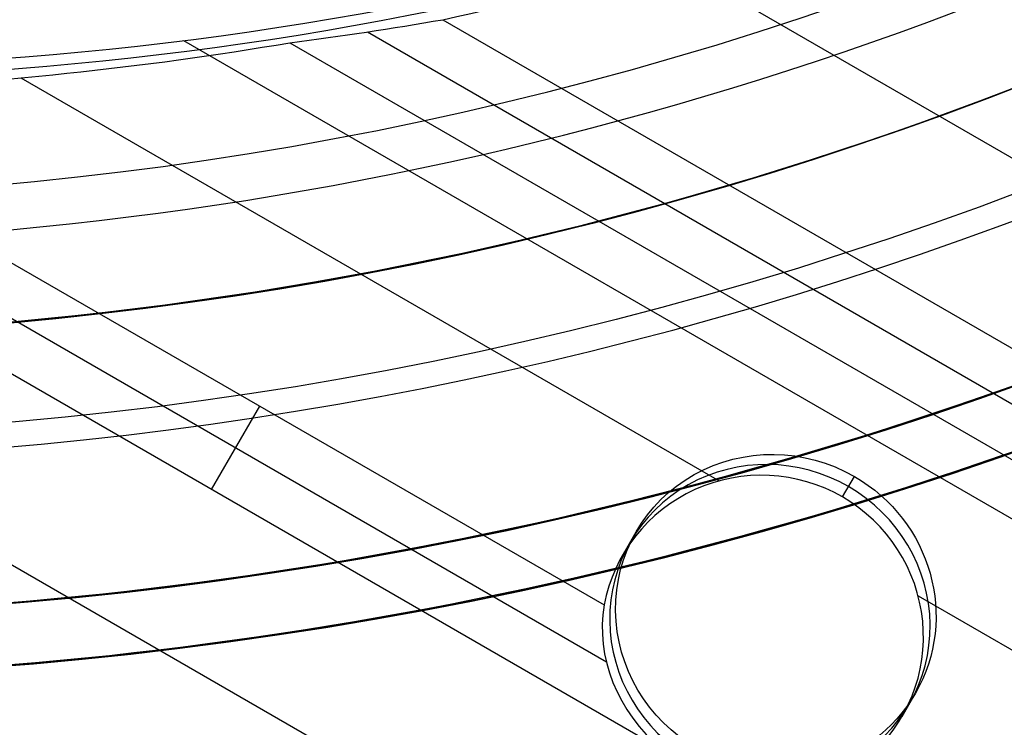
# Model space of a CAD drawing. Extents: x 19329 to 20306, y -2029 to -1182.
# Tile 16 of 66: x 19823 to 19839, y -1778 to -1766. Entities that reach past the tile are written whole.
import ezdxf

# ---------------------------------------------------------------- set-up
doc = ezdxf.new("R2010")
doc.units = 0
doc.layers.get('0').update_dxf_attribs({"linetype": 'CONTINUOUS'})
doc.layers.add('COLOR', color=7, linetype='CONTINUOUS')

msp = doc.modelspace()

# ---------------------------------------------------------------- linework, layer by layer
for p, q in [((19833.7521483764, -1765.219425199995, 73.37723837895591), (20257.61969877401, -2009.939469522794, 73.3772383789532)), ((19830.06038658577, -1766.158839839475, 73.74757164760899), (20256.28997988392, -2012.242610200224, 73.74757162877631)), ((19828.84787498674, -1766.355560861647, 74.17051512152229), (20255.90166925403, -2012.915183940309, 74.17051512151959)), ((20255.09787758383, -2014.307391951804, 76.35061684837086), (19825.88513259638, -1766.501298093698, 76.35061684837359)), ((19827.59600396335, -1766.529557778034, 74.59345861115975), (20255.51335863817, -2013.587757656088, 74.59345859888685)), ((19823.25775703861, -1767.095723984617, 74.96379185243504), (19834.51607998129, -1773.595719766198, 74.96379185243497)), ((19819.85025463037, -1768.19925582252, 75.33412510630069), (19832.66312627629, -1775.596770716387, 75.33412510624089)), ((19819.46194400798, -1768.871829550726, 75.75706859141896), (19832.7007060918, -1776.515232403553, 75.75706859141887)), ((19833.59366242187, -1777.9275459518, 76.18001207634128), (19819.07363338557, -1769.544403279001, 76.18001207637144)), ((19817.74391448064, -1771.847543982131, 76.55034533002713), (20250.74758067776, -2021.842327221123, 76.55034533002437)), ((19826.33364790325, -1773.735974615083, 76.18001207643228), (19827.11026914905, -1772.390827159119, 75.33412510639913)), ((19836.50639878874, -1773.853935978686, 74.85635334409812), (19836.69690139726, -1773.523975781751, 76.50666824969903)), ((19836.50639878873, -1773.853935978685, 74.85635334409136), (19836.69690139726, -1773.523975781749, 76.50666824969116)), ((19832.96201195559, -1774.79299405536, 75.21564542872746), (19833.17855426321, -1774.417931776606, 77.09154099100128)), ((19837.72517999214, -1775.448494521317, 74.96379185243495), (20254.18363973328, -2015.890898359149, 74.96379185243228)), ((19837.46534405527, -1777.392994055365, 75.21564542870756), (19837.68188636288, -1777.01793177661, 77.0915409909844))]:
    msp.add_line(p, q)
at = {"extrusion": (0.1124755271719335, 0.194813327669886, 0.9743700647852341)}
msp.add_lwpolyline([(-18054.37167406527, -8257.823916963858), (-18054.88222366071, -8257.51494856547), (-18055.39076947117, -8257.201283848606), (-18055.89725107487, -8256.882941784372), (-18056.4016082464, -8256.559942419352), (-18056.90378097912, -8256.232306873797), (-18057.40370950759, -8255.900057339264), (-18057.90133433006, -8255.563217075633), (-18058.39659623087, -8255.221810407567), (-18058.88943630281, -8254.87586272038), (-18059.37979596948, -8254.525400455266), (-18059.86761700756, -8254.170451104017), (-18060.35284156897, -8253.811043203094), (-18060.83541220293, -8253.447206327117), (-18061.31527187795, -8253.07897108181), (-18061.79236400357, -8252.706369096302), (-18062.26663245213, -8252.3294330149), (-18062.73802158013, -8251.948196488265), (-18063.2064762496, -8251.562694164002), (-18063.67194184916, -8251.172961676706), (-18064.13436431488, -8250.779035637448), (-18064.59369015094, -8250.380953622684), (-18065.04986644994, -8249.978754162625), (-18065.50284091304, -8249.572476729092), (-18065.95256186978, -8249.16216172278), (-18066.39897829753, -8248.747850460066), (-18066.84203984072, -8248.32958515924), (-18067.28169682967, -8247.90740892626), (-18067.71790029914, -8247.481365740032), (-18068.1506020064, -8247.051500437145), (-18068.57975444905, -8246.617858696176), (-18069.00531088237, -8246.180487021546), (-18069.42722533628, -8245.73943272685), (-18069.84545263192, -8245.294743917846), (-18070.25994839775, -8244.846469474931), (-18070.67066908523, -8244.394659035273), (-18071.07757198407, -8243.939362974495), (-18071.48061523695, -8243.480632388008), (-18071.87975785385, -8243.018519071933), (-18072.27495972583, -8242.55307550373), (-18072.66618163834, -8242.084354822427), (-18073.05338528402, -8241.61241080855), (-18073.436533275, -8241.137297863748), (-18073.81558915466, -8240.659070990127), (-18074.19051740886, -8240.177785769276), (-18074.56128347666, -8239.693498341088), (-18074.9278537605, -8239.206265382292), (-18075.29019563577, -8238.716144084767), (-18075.64827745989, -8238.223192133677), (-18076.00206858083, -8237.727467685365), (-18076.35153934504, -8237.229029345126), (-18076.69666110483, -8236.727936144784), (-18077.03740622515, -8236.224247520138), (-18077.37374808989, -8235.718023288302), (-18077.70566110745, -8235.209323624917), (-18078.03312071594, -8234.698209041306), (-18078.35610338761, -8234.184740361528), (-18078.67458663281, -8233.668978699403), (-18078.98854900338, -8233.150985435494), (-18079.29797009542, -8232.630822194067), (-18079.60283055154, -8232.108550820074), (-18079.90311206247, -8231.584233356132), (-18080.19879736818, -8231.057932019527), (-18080.48987025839, -8230.529709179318), (-18080.77631557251, -8229.999627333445), (-18081.05811919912, -8229.467749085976), (-18081.33526807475, -8228.934137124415), (-18081.60775018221, -8228.398854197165), (-18081.87555454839, -8227.861963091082), (-18082.1386712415, -8227.323526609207), (-18082.39709136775, -8226.783607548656), (-18082.65080706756, -8226.242268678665), (-18082.89981151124, -8225.699572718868), (-18083.14409889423, -8225.15558231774), (-18083.38366443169, -8224.61036003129), (-18083.61850435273, -8224.063968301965), (-18083.8486158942, -8223.51646943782), (-18084.07399729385, -8222.967925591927), (-18084.29464778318, -8222.418398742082), (-18084.51056757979, -8221.867950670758), (-18084.7217578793, -8221.316642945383), (-18084.92822084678, -8220.764536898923), (-18085.1299596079, -8220.211693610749), (-18085.32697823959, -8219.658173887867), (-18085.51928176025, -8219.104038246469), (-18085.70687611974, -8218.549346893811), (-18085.88976818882, -8217.994159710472), (-18086.06796574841, -8217.438536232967), (-18086.24147747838, -8216.882535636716), (-18086.41031294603, -8216.326216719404), (-18086.57448259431, -8215.769637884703), (-18086.73399772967, -8215.212857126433), (-18086.88887050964, -8214.655932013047), (-18087.03911393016, -8214.098919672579), (-18087.1847418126, -8213.541876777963), (-18087.32576879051, -8212.984859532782), (-18087.46221029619, -8212.427923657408), (-18087.59408254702, -8211.871124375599), (-18087.72140253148, -8211.314516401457), (-18087.84418799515, -8210.758153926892), (-18087.96245742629, -8210.202090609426), (-18088.07623004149, -8209.646379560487), (-18088.18552577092, -8209.091073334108), (-18088.29036524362, -8208.536223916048), (-18088.39076977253, -8207.981882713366), (-18088.48676133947, -8207.428100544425), (-18088.57836257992, -8206.874927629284), (-18088.66559676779, -8206.322413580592), (-18088.74848780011, -8205.77060739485), (-18088.82706018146, -8205.21955744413), (-18088.90133900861, -8204.669311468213), (-18088.97134995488, -8204.119916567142), (-18089.03711925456, -8203.571419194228), (-18089.09867368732, -8203.023865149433), (-18089.15604056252, -8202.477299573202), (-18089.20924770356, -8201.931766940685), (-18089.25832343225, -8201.387311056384), (-18089.30329655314, -8200.843975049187), (-18089.34419633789, -8200.301801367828), (-18089.38105250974, -8199.76083177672), (-18089.41389522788, -8199.221107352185), (-18089.44275507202, -8198.682668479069), (-18089.46766302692, -8198.14555484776), (-18089.48865046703, -8197.609805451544), (-18089.50574914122, -8197.075458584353), (-18089.51899115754, -8196.542551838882), (-18089.52840896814, -8196.011122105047), (-18089.53403535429, -8195.481205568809), (-18089.5359034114, -8194.952837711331), (-18089.53410419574, -8194.434296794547), (-18089.52868554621, -8193.914263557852), (-18089.51961616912, -8193.392771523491), (-18089.50686506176, -8192.869854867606), (-18089.49040152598, -8192.3455484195), (-18089.4701951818, -8191.819887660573), (-18089.4462159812, -8191.29290872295), (-18089.41843422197, -8190.764648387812), (-18089.38682056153, -8190.235144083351), (-18089.35134603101, -8189.704433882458), (-18089.31198204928, -8189.172556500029), (-18089.26870043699, -8188.63955128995), (-18089.22147343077, -8188.105458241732), (-18089.17027369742, -8187.570317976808), (-18089.11507434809, -8187.034171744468), (-18089.05584895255, -8186.497061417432), (-18088.99257155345, -8185.95902948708), (-18088.92521668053, -8185.4201190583), (-18088.85375936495, -8184.880373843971), (-18088.77817515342, -8184.339838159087), (-18088.69844012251, -8183.798556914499), (-18088.61453089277, -8183.256575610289), (-18088.52642464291, -8182.713940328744), (-18088.43409912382, -8182.170697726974), (-18088.33753267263, -8181.62689502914), (-18088.23670422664, -8181.082580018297), (-18088.13159333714, -8180.537801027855), (-18088.02218018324, -8179.992606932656), (-18087.90844558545, -8179.447047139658), (-18087.79037101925, -8178.901171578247), (-18087.66793862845, -8178.355030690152), (-18087.54113123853, -8177.808675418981), (-18087.40993236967, -8177.262157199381), (-18087.27432624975, -8176.715527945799), (-18087.1342978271, -8176.168840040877), (-18086.9898327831, -8175.622146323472), (-18086.84091754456, -8175.075500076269), (-18086.68753929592, -8174.528955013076), (-18086.52968599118, -8173.982565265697), (-18086.3673463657, -8173.436385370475), (-18086.20050994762, -8172.890470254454), (-18086.02916706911, -8172.344875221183), (-18085.85330887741, -8171.799655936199), (-18085.67292734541, -8171.254868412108), (-18085.48801528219, -8170.710568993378), (-18085.29856634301, -8170.166814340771), (-18085.10457503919, -8169.623661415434), (-18084.90603674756, -8169.081167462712), (-18084.70294771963, -8168.539389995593), (-18084.49530509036, -8167.998386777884), (-18084.28310688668, -8167.458215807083), (-18084.06635203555, -8166.918935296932), (-18083.84504037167, -8166.380603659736), (-18083.61917264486, -8165.843279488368), (-18083.38875052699, -8165.307021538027), (-18083.15377661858, -8164.771888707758), (-18082.91425445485, -8164.237940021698), (-18082.67018851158, -8163.705234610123), (-18082.42158421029, -8163.173831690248), (-18082.16844792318, -8162.643790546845), (-18081.91078697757, -8162.115170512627), (-18081.64860965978, -8161.588030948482), (-18081.38192521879, -8161.062431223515), (-18081.11074386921, -8160.538430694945), (-18080.83507679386, -8160.016088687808), (-18080.55493614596, -8159.495464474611), (-18080.27033505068, -8158.976617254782), (-18079.98128760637, -8158.459606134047), (-18079.68780888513, -8157.944490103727), (-18079.38991493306, -8157.431328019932), (-18079.08762276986, -8156.920178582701), (-18078.78095038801, -8156.41110031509), (-18078.46991675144, -8155.904151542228), (-18078.15454179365, -8155.399390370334), (-18077.83484641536, -8154.896874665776), (-18077.51085248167, -8154.39666203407), (-18077.1825828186, -8153.898809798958), (-18076.85006120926, -8153.403374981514), (-18076.51331238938, -8152.910414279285), (-18076.17236204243, -8152.419984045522), (-18075.82723679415, -8151.932140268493), (-18075.47796420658, -8151.446938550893), (-18075.12457277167, -8150.964434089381), (-18074.76709190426, -8150.484681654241), (-18074.40555193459, -8150.007735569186), (-18074.03998410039, -8149.533649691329), (-18073.67042053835, -8149.062477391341), (-18073.29689427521, -8148.594271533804), (-18072.91943921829, -8148.12908445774), (-18072.53809014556, -8147.666967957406), (-18072.15288269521, -8147.207973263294), (-18071.76385335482, -8146.752151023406), (-18071.37103944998, -8146.29955128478), (-18070.97447913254, -8145.850223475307), (-18070.57421136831, -8145.404216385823), (-18070.1702759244, -8144.961578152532), (-18069.76271335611, -8144.522356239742), (-18069.35156499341, -8144.086597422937), (-18068.93687292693, -8143.654347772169), (-18068.51867999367, -8143.225652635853), (-18068.09702976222, -8142.800556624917), (-18067.67196651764, -8142.379103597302), (-18067.24353524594, -8141.961336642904), (-18066.81178161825, -8141.547298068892), (-18066.37675197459, -8141.137029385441), (-18065.93849330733, -8140.730571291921), (-18065.49705324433, -8140.327963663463), (-18065.05248003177, -8139.929245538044), (-18064.60482251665, -8139.534455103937), (-18064.15413012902, -8139.143629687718), (-18063.70045286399, -8138.756805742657), (-18063.24384126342, -8138.374018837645), (-18062.78434639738, -8137.995303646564), (-18062.32201984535, -8137.620693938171), (-18061.85691367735, -8137.250222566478), (-18061.38908043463, -8136.883921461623), (-18060.91857311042, -8136.521821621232), (-18060.4454451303, -8136.163953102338), (-18059.96975033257, -8135.810345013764), (-18059.49154294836, -8135.461025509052), (-18059.01087758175, -8135.116021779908), (-18058.5278091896, -8134.77536005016), (-18058.04239306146, -8134.439065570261), (-18057.55468479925, -8134.107162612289), (-18057.06474029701, -8133.779674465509), (-18056.57261572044, -8133.456623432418), (-18056.07836748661, -8133.138030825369), (-18055.58205224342, -8132.823916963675)], dxfattribs=at)
at = {"extrusion": (0.1124755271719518, 0.1948133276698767, 0.9743700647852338)}
msp.add_lwpolyline([(-18053.46081628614, -8132.823916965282), (-18053.98188590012, -8133.128708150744), (-18054.50100556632, -8133.438358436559), (-18055.01811201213, -8133.752850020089), (-18055.53314213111, -8134.072163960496), (-18056.04603300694, -8134.396280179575), (-18056.5567219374, -8134.725177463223), (-18057.06514645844, -8135.058833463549), (-18057.5712443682, -8135.397224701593), (-18058.07495375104, -8135.740326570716), (-18058.57621300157, -8136.088113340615), (-18059.07496084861, -8136.440558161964), (-18059.57113637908, -8136.797633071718), (-18060.06467906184, -8137.159308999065), (-18060.55552877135, -8137.525555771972), (-18061.04362581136, -8137.896342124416), (-18061.52891093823, -8138.271635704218), (-18062.01132538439, -8138.651403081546), (-18062.49081088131, -8139.035609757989), (-18062.96730968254, -8139.424220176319), (-18063.44076458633, -8139.817197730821), (-18063.91111895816, -8140.214504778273), (-18064.37831675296, -8140.616102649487), (-18064.84230253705, -8141.021951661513), (-18065.30302150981, -8141.432011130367), (-18065.76041952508, -8141.846239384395), (-18066.21444311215, -8142.264593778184), (-18066.66503949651, -8142.687030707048), (-18067.11215662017, -8143.113505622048), (-18067.55574316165, -8143.543973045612), (-18067.99574855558, -8143.978386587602), (-18068.43212301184, -8144.416698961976), (-18068.86481753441, -8144.858862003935), (-18069.29378393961, -8145.304826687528), (-18069.71897487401, -8145.754543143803), (-18070.1403438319, -8146.207960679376), (-18070.5578451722, -8146.665027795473), (-18070.9714341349, -8147.125692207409), (-18071.38106685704, -8147.589900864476), (-18071.78670038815, -8148.057599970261), (-18072.18829270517, -8148.528735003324), (-18072.58580272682, -8149.003250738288), (-18072.97919032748, -8149.481091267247), (-18073.36841635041, -8149.96220002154), (-18073.7534426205, -8150.446519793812), (-18074.13423195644, -8150.933992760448), (-18074.51074818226, -8151.424560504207), (-18074.88295613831, -8151.918164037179), (-18075.25082169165, -8152.414743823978), (-18075.61431174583, -8152.914239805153), (-18075.97339425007, -8153.416591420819), (-18076.32803820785, -8153.921737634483), (-18076.67821368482, -8154.429616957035), (-18077.0238918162, -8154.940167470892), (-18077.36504481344, -8155.453326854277), (-18077.70164597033, -8155.969032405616), (-18078.03366966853, -8156.487221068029), (-18078.36109138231, -8157.007829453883), (-18078.6838876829, -8157.53079386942), (-18079.00203624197, -8158.056050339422), (-18079.31551583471, -8158.583534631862), (-18079.62430634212, -8159.113182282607), (-18079.92838875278, -8159.644928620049), (-18080.22774516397, -8160.178708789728), (-18080.52235878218, -8160.714457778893), (-18080.81221392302, -8161.252110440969), (-18081.09729601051, -8161.791601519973), (-18081.37759157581, -8162.332865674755), (-18081.65308825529, -8162.875837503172), (-18081.92377478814, -8163.420451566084), (-18082.18964101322, -8163.966642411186), (-18082.45067786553, -8164.514344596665), (-18082.70687737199, -8165.063492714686), (-18082.9582326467, -8165.614021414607), (-18083.20473788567, -8166.165865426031), (-18083.44638836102, -8166.718959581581), (-18083.68318041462, -8167.273238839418), (-18083.91511145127, -8167.828638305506), (-18084.14217993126, -8168.385093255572), (-18084.36438536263, -8168.94253915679), (-18084.58172829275, -8169.500911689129), (-18084.79421029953, -8170.060146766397), (-18085.00183398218, -8170.620180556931), (-18085.20460295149, -8171.180949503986), (-18085.40252181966, -8171.742390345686), (-18085.59559618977, -8172.304440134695), (-18085.78383264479, -8172.867036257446), (-18085.96723873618, -8173.43011645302), (-18086.1458229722, -8173.993618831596), (-18086.31959480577, -8174.557481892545), (-18086.48856462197, -8175.121644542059), (-18086.65274372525, -8175.686046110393), (-18086.8121443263, -8176.250626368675), (-18086.96677952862, -8176.815325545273), (-18087.11666331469, -8177.380084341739), (-18087.26181053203, -8177.944843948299), (-18087.4022368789, -8178.509546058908), (-18087.53795888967, -8179.07413288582), (-18087.66899392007, -8179.638547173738), (-18087.79536013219, -8180.202732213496), (-18087.91707647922, -8180.766631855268), (-18088.03416269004, -8181.330190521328), (-18088.14663925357, -8181.89335321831), (-18088.25452740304, -8182.456065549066), (-18088.3578491, -8183.018273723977), (-18088.45662701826, -8183.579924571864), (-18088.55088452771, -8184.140965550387), (-18088.64064567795, -8184.701344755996), (-18088.72593518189, -8185.261010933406), (-18088.80677839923, -8185.819913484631), (-18088.88320131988, -8186.37800247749), (-18088.95523054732, -8186.935228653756), (-18089.02289328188, -8187.491543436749), (-18089.08621730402, -8188.046898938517), (-18089.14523095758, -8188.601247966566), (-18089.19996313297, -8189.154544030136), (-18089.25044325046, -8189.706741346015), (-18089.29670124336, -8190.257794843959), (-18089.3387675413, -8190.807660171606), (-18089.37667305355, -8191.356293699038), (-18089.41044915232, -8191.903652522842), (-18089.44012765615, -8192.44969446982), (-18089.46574081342, -8192.994378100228), (-18089.48732128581, -8193.537662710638), (-18089.50490213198, -8194.079508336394), (-18089.51851679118, -8194.619875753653), (-18089.5281990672, -8195.158726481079), (-18089.53398311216, -8195.696022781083), (-18089.53590341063, -8196.231727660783), (-18089.53415174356, -8196.743370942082), (-18089.5288765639, -8197.256467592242), (-18089.52004780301, -8197.770985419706), (-18089.50763566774, -8198.286891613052), (-18089.49161065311, -8198.804152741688), (-18089.47194355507, -8199.322734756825), (-18089.44860548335, -8199.842602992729), (-18089.42156787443, -8200.363722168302), (-18089.3908025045, -8200.886056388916), (-18089.35628150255, -8201.409569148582), (-18089.31797736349, -8201.934223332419), (-18089.27586296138, -8202.459981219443), (-18089.22991156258, -8202.986804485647), (-18089.18009683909, -8203.51465420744), (-18089.12639288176, -8204.043490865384), (-18089.06877421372, -8204.573274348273), (-18089.00721580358, -8205.103963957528), (-18088.9416930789, -8205.635518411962), (-18088.87218193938, -8206.167895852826), (-18088.79865877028, -8206.701053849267), (-18088.72110045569, -8207.234949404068), (-18088.63948439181, -8207.769538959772), (-18088.55378850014, -8208.304778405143), (-18088.46399124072, -8208.840623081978), (-18088.37007162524, -8209.377027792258), (-18088.27200923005, -8209.913946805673), (-18088.16978420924, -8210.451333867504), (-18088.06337730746, -8210.989142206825), (-18087.95276987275, -8211.527324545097), (-18087.83794386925, -8212.065833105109), (-18087.71888188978, -8212.60461962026), (-18087.59556716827, -8213.143635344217), (-18087.46798359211, -8213.682831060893), (-18087.33611571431, -8214.222157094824), (-18087.19994876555, -8214.76156332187), (-18087.05946866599, -8215.300999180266), (-18086.91466203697, -8215.840413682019), (-18086.7655162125, -8216.379755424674), (-18086.61201925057, -8216.918972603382), (-18086.45415994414, -8217.458013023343), (-18086.29192783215, -8217.996824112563), (-18086.12531321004, -8218.53535293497), (-18085.9543071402, -8219.073546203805), (-18085.77890146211, -8219.611350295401), (-18085.5990888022, -8220.148711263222), (-18085.41486258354, -8220.685574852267), (-18085.22621703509, -8221.221886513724), (-18085.03314720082, -8221.757591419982), (-18084.83564894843, -8222.292634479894), (-18084.63371897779, -8222.826960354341), (-18084.42735482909, -8223.360513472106), (-18084.21655489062, -8223.893238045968), (-18084.0013184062, -8224.425078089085), (-18083.78164548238, -8224.955977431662), (-18083.5575370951, -8225.48587973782), (-18083.32899509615, -8226.014728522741), (-18083.09602221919, -8226.542467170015), (-18082.85862208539, -8227.069038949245), (-18082.61679920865, -8227.594387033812), (-18082.37055900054, -8228.118454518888), (-18082.11990777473, -8228.641184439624), (-18081.86485275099, -8229.162519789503), (-18081.60540205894, -8229.682403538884), (-18081.34156474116, -8230.200778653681), (-18081.07335075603, -8230.717588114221), (-18080.80077098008, -8231.232774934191), (-18080.52383720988, -8231.746282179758), (-18080.24256216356, -8232.258052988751), (-18079.95695948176, -8232.768030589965), (-18079.66704372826, -8233.276158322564), (-18079.37283039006, -8233.782379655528), (-18079.07433587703, -8234.286638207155), (-18078.7715775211, -8234.788877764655), (-18078.46457357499, -8235.289042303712), (-18078.15334321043, -8235.787076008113), (-18077.83790651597, -8236.282923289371), (-18077.51828449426, -8236.776528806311), (-18077.19449905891, -8237.267837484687), (-18076.86657303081, -8237.756794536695), (-18076.53453013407, -8238.243345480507), (-18076.1983949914, -8238.727436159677), (-18075.85819311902, -8239.209012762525), (-18075.51395092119, -8239.688021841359), (-18075.16569568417, -8240.16441033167), (-18074.81345556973, -8240.638125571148), (-18074.45725960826, -8241.10911531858), (-18074.09713769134, -8241.577327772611), (-18073.73312056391, -8242.042711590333), (-18073.36523981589, -8242.505215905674), (-18072.99352787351, -8242.964790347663), (-18072.61801799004, -8243.421385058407), (-18072.23874423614, -8243.874950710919), (-18071.85574148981, -8244.325438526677), (-18071.46904542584, -8244.77280029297), (-18071.07869250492, -8245.216988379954), (-18070.68471996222, -8245.657955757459), (-18070.28716579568, -8246.095656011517), (-18069.88606875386, -8246.530043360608), (-18069.48146832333, -8246.961072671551), (-18069.0734047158, -8247.38869947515), (-18068.66191885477, -8247.812879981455), (-18068.24705236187, -8248.23357109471), (-18067.82884754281, -8248.650730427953), (-18067.40734737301, -8249.06431631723), (-18066.9825954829, -8249.474287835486), (-18066.55463614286, -8249.880604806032), (-18066.12351424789, -8250.283227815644), (-18065.68927530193, -8250.682118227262), (-18065.25196540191, -8251.077238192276), (-18064.81163122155, -8251.468550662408), (-18064.36831999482, -8251.85601940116), (-18063.92207949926, -8252.239608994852), (-18063.47295803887, -8252.619284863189), (-18063.02100442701, -8252.995013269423), (-18062.56626796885, -8253.366761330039), (-18062.1087984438, -8253.734497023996), (-18061.6486460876, -8254.098189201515), (-18061.18586157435, -8254.457807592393), (-18060.72049599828, -8254.813322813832), (-18060.25260085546, -8255.164706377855), (-18059.78222802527, -8255.511930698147), (-18059.30942975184, -8255.85496909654), (-18058.83425862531, -8256.193795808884), (-18058.35676756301, -8256.528385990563), (-18057.8770097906, -8256.858715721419), (-18057.39503882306, -8257.18476201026), (-18056.91090844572, -8257.50650279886), (-18056.42467269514, -8257.82391696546)], dxfattribs=at)
at = {"extrusion": (0.1124755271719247, 0.1948133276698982, 0.9743700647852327)}
msp.add_lwpolyline([(-18059.82186219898, -8132.823916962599), (-18060.29727702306, -8133.159034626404), (-18060.77044049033, -8133.498225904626), (-18061.24130344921, -8133.84146741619), (-18061.70981704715, -8134.18873495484), (-18062.1759327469, -8134.540003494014), (-18062.63960234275, -8134.895247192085), (-18063.10077797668, -8135.254439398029), (-18063.55941215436, -8135.617552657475), (-18064.01545776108, -8135.984558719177), (-18064.4688680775, -8136.355428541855), (-18064.91959679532, -8136.730132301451), (-18065.36759803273, -8137.108639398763), (-18065.81282634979, -8137.490918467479), (-18066.25523676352, -8137.876937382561), (-18066.69478476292, -8138.266663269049), (-18067.13142632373, -8138.660062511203), (-18067.56511792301, -8139.057100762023), (-18067.9958165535, -8139.457742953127), (-18068.42347973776, -8139.861953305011), (-18068.84806554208, -8140.269695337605), (-18069.26953259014, -8140.680931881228), (-18069.68784007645, -8141.09562508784), (-18070.10294777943, -8141.513736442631), (-18070.5148160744, -8141.93522677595), (-18070.92340594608, -8142.360056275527), (-18071.328679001, -8142.788184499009), (-18071.73059747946, -8143.219570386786), (-18072.12912426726, -8143.654172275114), (-18072.52422290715, -8144.091947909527), (-18072.91585760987, -8144.532854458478), (-18073.30399326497, -8144.976848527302), (-18073.68859545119, -8145.423886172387), (-18074.06963044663, -8145.873922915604), (-18074.44706523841, -8146.326913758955), (-18074.8208675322, -8146.782813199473), (-18075.19100576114, -8147.241575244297), (-18075.55744909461, -8147.703153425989), (-18075.92016744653, -8148.167500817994), (-18076.27913148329, -8148.634570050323), (-18076.6343126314, -8149.104313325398), (-18076.98568308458, -8149.576682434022), (-18077.33321581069, -8150.051628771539), (-18077.67688455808, -8150.529103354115), (-18078.01666386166, -8151.009056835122), (-18078.35252904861, -8151.491439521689), (-18078.68445624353, -8151.976201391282), (-18079.01242237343, -8152.463292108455), (-18079.33640517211, -8152.95266104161), (-18079.65638318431, -8153.444257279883), (-18079.9723357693, -8153.938029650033), (-18080.28424310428, -8154.433926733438), (-18080.59208618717, -8154.931896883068), (-18080.89584683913, -8155.431888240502), (-18081.19550770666, -8155.933848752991), (-18081.49105226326, -8156.437726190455), (-18081.78246481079, -8156.943468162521), (-18082.06973048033, -8157.451022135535), (-18082.35283523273, -8157.960335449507), (-18082.63176585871, -8158.47135533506), (-18082.90650997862, -8158.984028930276), (-18083.17705604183, -8159.498303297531), (-18083.44339332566, -8160.014125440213), (-18083.70551193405, -8160.531442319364), (-18083.96340279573, -8161.050200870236), (-18084.21705766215, -8161.570348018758), (-18084.46646910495, -8162.091830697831), (-18084.71163051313, -8162.614595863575), (-18084.95253608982, -8163.138590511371), (-18085.18918084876, -8163.663761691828), (-18085.42156061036, -8164.19005652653), (-18085.64967199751, -8164.717422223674), (-18085.87351243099, -8165.245806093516), (-18086.09308012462, -8165.775155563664), (-18086.30837407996, -8166.30541819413), (-18086.51939408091, -8166.836541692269), (-18086.72614068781, -8167.368473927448), (-18086.92861523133, -8167.901162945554), (-18087.12681980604, -8168.434556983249), (-18087.32075726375, -8168.968604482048), (-18087.51043120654, -8169.503254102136), (-18087.69584597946, -8170.038454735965), (-18087.87700666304, -8170.574155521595), (-18088.05391906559, -8171.110305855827), (-18088.2265897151, -8171.646855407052), (-18088.39502585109, -8172.183754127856), (-18088.55923541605, -8172.720952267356), (-18088.71922704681, -8173.258400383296), (-18088.87501006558, -8173.796049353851), (-18089.0265944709, -8174.333850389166), (-18089.17399092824, -8174.871755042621), (-18089.3172107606, -8175.409715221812), (-18089.45626593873, -8175.947683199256), (-18089.59116907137, -8176.485611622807), (-18089.72193339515, -8177.023453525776), (-18089.84857276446, -8177.561162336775), (-18089.97110164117, -8178.098691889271), (-18090.08953508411, -8178.635996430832), (-18090.20388873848, -8179.173030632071), (-18090.31417882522, -8179.709749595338), (-18090.4204221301, -8180.246108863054), (-18090.52263599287, -8180.782064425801), (-18090.62083829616, -8181.317572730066), (-18090.71504745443, -8181.852590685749), (-18090.80528240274, -8182.387075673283), (-18090.89156258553, -8182.920985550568), (-18090.97390794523, -8183.454278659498), (-18091.05233891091, -8183.986913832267), (-18091.12687638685, -8184.51885039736), (-18091.19754174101, -8185.050048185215), (-18091.26435679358, -8185.580467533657), (-18091.32734380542, -8186.11006929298), (-18091.38652546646, -8186.638814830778), (-18091.44192488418, -8187.166666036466), (-18091.49356557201, -8187.693585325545), (-18091.54147143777, -8188.219535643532), (-18091.58566677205, -8188.744480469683), (-18091.62617623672, -8189.268383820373), (-18091.66302485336, -8189.791210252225), (-18091.69623799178, -8190.312924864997), (-18091.7258413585, -8190.833493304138), (-18091.75186098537, -8191.352881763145), (-18091.77432321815, -8191.871056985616), (-18091.79325470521, -8192.38798626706), (-18091.80868238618, -8192.903637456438), (-18091.82063348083, -8193.417978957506), (-18091.82913547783, -8193.930979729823), (-18091.83421612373, -8194.442609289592), (-18091.83590341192, -8194.95283771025), (-18091.83415593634, -8195.472086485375), (-18091.8288937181, -8195.992785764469), (-18091.82008726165, -8196.514903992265), (-18091.80770733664, -8197.038409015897), (-18091.79172498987, -8197.563268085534), (-18091.77211155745, -8198.089447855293), (-18091.74883867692, -8198.616914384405), (-18091.72187829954, -8199.145633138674), (-18091.6912027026, -8199.675568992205), (-18091.6567845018, -8200.206686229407), (-18091.61859666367, -8200.738948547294), (-18091.57661251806, -8201.272319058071), (-18091.53080577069, -8201.806760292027), (-18091.48115051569, -8202.342234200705), (-18091.42762124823, -8202.878702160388), (-18091.37019287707, -8203.416124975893), (-18091.30884073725, -8203.954462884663), (-18091.24354060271, -8204.49367556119), (-18091.17426869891, -8205.033722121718), (-18091.10100171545, -8205.574561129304), (-18091.02371681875, -8206.116150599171), (-18090.94239166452, -8206.658448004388), (-18090.85700441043, -8207.20141028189), (-18090.76753372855, -8207.744993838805), (-18090.67395881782, -8208.289154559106), (-18090.57625941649, -8208.833847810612), (-18090.47441581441, -8209.37902845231), (-18090.36840886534, -8209.924650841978), (-18090.25821999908, -8210.470668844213), (-18090.14383123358, -8211.017035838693), (-18090.02522518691, -8211.563704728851), (-18089.90238508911, -8212.11062795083), (-18089.77529479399, -8212.65775748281), (-18089.64393879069, -8213.205044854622), (-18089.50830221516, -8213.752441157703), (-18089.36837086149, -8214.299897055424), (-18089.22413119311, -8214.847362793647), (-18089.07557035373, -8215.39478821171), (-18088.92267617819, -8215.942122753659), (-18088.7654372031, -8216.489315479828), (-18088.60384267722, -8217.03631507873), (-18088.43788257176, -8217.583069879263), (-18088.26754759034, -8218.129527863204), (-18088.09282917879, -8218.67563667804), (-18087.91371953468, -8219.221343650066), (-18087.73021161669, -8219.7665957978), (-18087.54229915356, -8220.311339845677), (-18087.34997665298, -8220.855522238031), (-18087.15323941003, -8221.399089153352), (-18086.95208351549, -8221.941986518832), (-18086.74650586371, -8222.484160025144), (-18086.53650416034, -8223.025555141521), (-18086.32207692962, -8223.566117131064), (-18086.10322352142, -8224.105791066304), (-18085.87994411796, -8224.64452184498), (-18085.65223974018, -8225.182254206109), (-18085.42011225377, -8225.718932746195), (-18085.18356437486, -8226.254501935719), (-18084.9425996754, -8226.788906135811), (-18084.69722258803, -8227.322089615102), (-18084.44743841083, -8227.853996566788), (-18084.19325331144, -8228.384571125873), (-18083.93467433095, -8228.913757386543), (-18083.67170938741, -8229.441499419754), (-18083.40436727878, -8229.967741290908), (-18083.13265768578, -8230.492427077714), (-18082.85659117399, -8231.015500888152), (-18082.57617919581, -8231.536906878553), (-18082.2914340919, -8232.056589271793), (-18082.00236909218, -8232.574492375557), (-18081.70899831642, -8233.090560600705), (-18081.4113367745, -8233.60473847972), (-18081.1094003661, -8234.11697068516), (-18080.80320588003, -8234.627202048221), (-18080.49277099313, -8235.135377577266), (-18080.17811426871, -8235.641442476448), (-18079.8592551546, -8236.14534216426), (-18079.53621398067, -8236.647022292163), (-18079.20901195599, -8237.14642876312), (-18078.87767116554, -8237.643507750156), (-18078.54221456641, -8238.138205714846), (-18078.20266598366, -8238.63046942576), (-18077.85905010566, -8239.120245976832), (-18077.51139247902, -8239.60748280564), (-18077.15971950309, -8240.09212771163), (-18076.80405842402, -8240.57412887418), (-18076.44443732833, -8241.053434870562), (-18076.08088513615, -8241.529994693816), (-18075.71343159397, -8242.003757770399), (-18075.34210726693, -8242.474673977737), (-18074.96694353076, -8242.942693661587), (-18074.5879725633, -8243.407767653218), (-18074.2052273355, -8243.869847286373), (-18073.81874160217, -8244.32888441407), (-18073.4285498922, -8244.784831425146), (-18073.03468749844, -8245.237641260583), (-18072.6371904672, -8245.687267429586), (-18072.2360955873, -8246.133664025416), (-18071.83144037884, -8246.576785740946), (-18071.42326308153, -8247.016587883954), (-18071.01160264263, -8247.453026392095), (-18070.59649870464, -8247.88605784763), (-18070.17799159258, -8248.315639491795), (-18069.75612230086, -8248.741729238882), (-18069.33093248, -8249.16428568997), (-18068.90246442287, -8249.583268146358), (-18068.47076105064, -8249.998636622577), (-18068.03586589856, -8250.410351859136), (-18067.59782310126, -8250.81837533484), (-18067.1566773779, -8251.222669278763), (-18066.71247401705, -8251.623196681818), (-18066.2652588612, -8252.019921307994), (-18065.81507829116, -8252.412807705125), (-18065.36197921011, -8252.801821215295), (-18064.90600902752, -8253.186927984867), (-18064.44721564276, -8253.568094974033), (-18063.98564742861, -8253.94528996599), (-18063.52135321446, -8254.318481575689), (-18063.05438226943, -8254.687639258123), (-18062.58478428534, -8255.052733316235), (-18062.11260935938, -8255.413734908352), (-18061.6379079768, -8255.77061605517), (-18061.16073099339, -8256.123349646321), (-18060.68112961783, -8256.471909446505), (-18060.19915539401, -8256.816270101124), (-18059.71486018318, -8257.156407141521), (-18059.22829614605, -8257.492296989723), (-18058.73951572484, -8257.823916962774)], dxfattribs=at)
at = {"extrusion": (0.1124755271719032, 0.1948133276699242, 0.9743700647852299)}
msp.add_lwpolyline([(-18060.57947967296, -8257.823916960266), (-18061.04541041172, -8257.486593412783), (-18061.5090698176, -8257.145333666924), (-18061.97041101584, -8256.80016149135), (-18062.42938744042, -8256.451101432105), (-18062.88595284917, -8256.098178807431), (-18063.34006133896, -8255.741419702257), (-18063.79166736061, -8255.380850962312), (-18064.24072573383, -8255.01650018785), (-18064.68719166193, -8254.648395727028), (-18065.13102074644, -8254.27656666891), (-18065.57216900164, -8253.901042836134), (-18066.01059286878, -8253.521854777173), (-18066.44624923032, -8253.139033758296), (-18066.8790954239, -8252.752611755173), (-18067.30908925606, -8252.362621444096), (-18067.73618901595, -8251.969096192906), (-18068.16035348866, -8251.572070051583), (-18068.58154196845, -8251.171577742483), (-18068.99971427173, -8250.767654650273), (-18069.41483074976, -8250.360336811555), (-18069.8268523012, -8249.949660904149), (-18070.23574038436, -8249.535664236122), (-18070.64145702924, -8249.118384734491), (-18071.04396484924, -8248.697860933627), (-18071.44322705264, -8248.274131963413), (-18071.83920745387, -8247.847237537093), (-18072.23187048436, -8247.417217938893), (-18072.62118120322, -8246.984114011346), (-18073.00710530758, -8246.547967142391), (-18073.38960914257, -8246.108819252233), (-18073.76865971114, -8245.666712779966), (-18074.14422468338, -8245.221690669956), (-18074.51627240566, -8244.77379635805), (-18074.88477190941, -8244.323073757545), (-18075.24969291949, -8243.869567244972), (-18075.61100586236, -8243.413321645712), (-18075.9686818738, -8242.954382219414), (-18076.32269280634, -8242.492794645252), (-18076.67301123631, -8242.028605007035), (-18077.01961047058, -8241.561859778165), (-18077.36246455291, -8241.092605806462), (-18077.70154826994, -8240.620890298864), (-18078.03683715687, -8240.146760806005), (-18078.36830750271, -8239.670265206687), (-18078.69593635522, -8239.191451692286), (-18079.01970152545, -8238.710368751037), (-18079.33958159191, -8238.227065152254), (-18079.65555590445, -8237.741589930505), (-18079.96760458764, -8237.253992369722), (-18080.27570854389, -8236.764321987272), (-18080.57984945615, -8236.272628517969), (-18080.88000979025, -8235.778961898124), (-18081.1761727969, -8235.283372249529), (-18081.46832251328, -8234.78590986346), (-18081.75644376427, -8234.286625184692), (-18082.04052216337, -8233.785568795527), (-18082.32054411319, -8233.282791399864), (-18082.59649680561, -8232.778343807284), (-18082.86836822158, -8232.272276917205), (-18083.13614713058, -8231.764641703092), (-18083.39982308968, -8231.255489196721), (-18083.65938644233, -8230.744870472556), (-18083.91482831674, -8230.232836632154), (-18084.16614062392, -8229.719438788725), (-18084.4133160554, -8229.204728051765), (-18084.65634808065, -8228.6887555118), (-18084.89523094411, -8228.17157222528), (-18085.12995966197, -8227.653229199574), (-18085.36053001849, -8227.133777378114), (-18085.58693856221, -8226.613267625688), (-18085.80918260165, -8226.091750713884), (-18086.0272602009, -8225.569277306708), (-18086.24117017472, -8225.045897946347), (-18086.45091208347, -8224.521663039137), (-18086.65648622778, -8223.996622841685), (-18086.85789364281, -8223.470827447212), (-18087.05513609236, -8222.944326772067), (-18087.24821606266, -8222.417170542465), (-18087.43713675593, -8221.889408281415), (-18087.62190208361, -8221.361089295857), (-18087.80251665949, -8220.832262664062), (-18087.97898579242, -8220.302977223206), (-18088.15131547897, -8219.773281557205), (-18088.31951239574, -8219.24322398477), (-18088.48358389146, -8218.712852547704), (-18088.64353797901, -8218.182214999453), (-18088.79938332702, -8217.651358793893), (-18088.95112925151, -8217.12033107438), (-18089.09878570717, -8216.58917866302), (-18089.24236327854, -8216.057948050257), (-18089.381873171, -8215.52668538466), (-18089.51732720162, -8214.99543646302), (-18089.64873778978, -8214.464246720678), (-18089.77611794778, -8213.933161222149), (-18089.89948127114, -8213.402224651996), (-18090.0188419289, -8212.87148130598), (-18090.13421465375, -8212.340975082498), (-18090.24561473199, -8211.81074947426), (-18090.35305799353, -8211.280847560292), (-18090.45656080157, -8210.751311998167), (-18090.55614004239, -8210.222185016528), (-18090.65181311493, -8209.693508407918), (-18090.74359792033, -8209.165323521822), (-18090.8315128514, -8208.637671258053), (-18090.91557678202, -8208.110592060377), (-18090.99580905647, -8207.584125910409), (-18091.07222947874, -8207.058312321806), (-18091.14485830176, -8206.53319033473), (-18091.21371621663, -8206.008798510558), (-18091.27882434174, -8205.485174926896), (-18091.34020421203, -8204.962357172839), (-18091.39787776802, -8204.440382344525), (-18091.45186734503, -8203.919287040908), (-18091.50219566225, -8203.399107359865), (-18091.54888581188, -8202.879878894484), (-18091.59196124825, -8202.361636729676), (-18091.63144577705, -8201.84441543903), (-18091.6673635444, -8201.328249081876), (-18091.69973902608, -8200.81317120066), (-18091.72859701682, -8200.299214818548), (-18091.75396261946, -8199.786412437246), (-18091.77586123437, -8199.27479603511), (-18091.79431854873, -8198.764397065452), (-18091.80936052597, -8198.25524645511), (-18091.82101339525, -8197.74737460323), (-18091.82930364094, -8197.240811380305), (-18091.83425799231, -8196.735586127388), (-18091.8359034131, -8196.231727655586), (-18091.83411061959, -8195.705789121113), (-18091.82871167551, -8195.178362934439), (-18091.81967593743, -8194.649481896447), (-18091.80697304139, -8194.119179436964), (-18091.79057291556, -8193.587489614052), (-18091.77044579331, -8193.054447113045), (-18091.74656222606, -8192.520087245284), (-18091.71889309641, -8191.984445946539), (-18091.68740963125, -8191.447559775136), (-18091.65208341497, -8190.909465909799), (-18091.61288640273, -8190.370202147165), (-18091.56979093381, -8189.829806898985), (-18091.52276974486, -8189.288319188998), (-18091.47179598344, -8188.745778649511), (-18091.41684322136, -8188.202225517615), (-18091.35788546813, -8187.657700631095), (-18091.29489718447, -8187.112245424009), (-18091.22785329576, -8186.565901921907), (-18091.15672920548, -8186.018712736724), (-18091.08150080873, -8185.47072106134), (-18091.00214450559, -8184.921970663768), (-18090.91863721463, -8184.372505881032), (-18090.83095638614, -8183.822371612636), (-18090.73908001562, -8183.27161331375), (-18090.6429866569, -8182.72027698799), (-18090.54265543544, -8182.168409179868), (-18090.4380660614, -8181.616056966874), (-18090.32919884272, -8181.06326795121), (-18090.21603469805, -8180.510090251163), (-18090.09855516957, -8179.956572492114), (-18089.97674243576, -8179.402763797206), (-18089.85057932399, -8178.84871377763), (-18089.72004932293, -8178.294472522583), (-18089.58513659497, -8177.740090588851), (-18089.44582598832, -8177.185618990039), (-18089.302103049, -8176.631109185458), (-18089.1539540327, -8176.076613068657), (-18089.0013659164, -8175.522182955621), (-18088.84432640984, -8174.967871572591), (-18088.68282396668, -8174.413732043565), (-18088.51684779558, -8173.859817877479), (-18088.34638787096, -8173.306182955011), (-18088.17143494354, -8172.752881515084), (-18087.99198055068, -8172.199968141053), (-18087.80801702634, -8171.647497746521), (-18087.61953751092, -8171.095525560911), (-18087.42653596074, -8170.544107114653), (-18087.22900715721, -8169.99329822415), (-18087.02694671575, -8169.44315497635), (-18086.82035109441, -8168.893733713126), (-18086.60921760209, -8168.345091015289), (-18086.39354440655, -8167.797283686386), (-18086.17333054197, -8167.250368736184), (-18085.94857591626, -8166.704403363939), (-18085.71928131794, -8166.159444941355), (-18085.4854484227, -8165.615550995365), (-18085.24707979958, -8165.07277919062), (-18085.00417891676, -8164.531187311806), (-18084.756750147, -8163.990833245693), (-18084.5047987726, -8163.451774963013), (-18084.24833099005, -8162.914070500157), (-18083.98735391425, -8162.377777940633), (-18083.72187558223, -8161.842955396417), (-18083.45190495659, -8161.309660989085), (-18083.17745192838, -8160.777952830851), (-18082.89852731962, -8160.247889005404), (-18082.61514288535, -8159.719527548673), (-18082.32731131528, -8159.192926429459), (-18082.03504623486, -8158.66814352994), (-18081.73836220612, -8158.145236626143), (-18081.43727472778, -8157.62426336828), (-18081.13180023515, -8157.105281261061), (-18080.82195609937, -8156.588347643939), (-18080.50776062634, -8156.073519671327), (-18080.18923305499, -8155.56085429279), (-18079.86639355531, -8155.050408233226), (-18079.5392632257, -8154.542237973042), (-18079.20786408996, -8154.036399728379), (-18078.87221909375, -8153.532949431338), (-18078.53235210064, -8153.03194271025), (-18078.18828788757, -8152.533434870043), (-18077.84005213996, -8152.037480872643), (-18077.48767144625, -8151.544135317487), (-18077.13117329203, -8151.05345242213), (-18076.77058605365, -8150.565486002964), (-18076.40593899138, -8150.080289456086), (-18076.03726224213, -8149.597915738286), (-18075.66458681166, -8149.11841734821), (-18075.28794456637, -8148.641846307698), (-18074.90736822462, -8148.168254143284), (-18074.52289134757, -8147.697691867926), (-18074.13454832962, -8147.23020996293), (-18073.74237438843, -8146.765858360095), (-18073.3464055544, -8146.304686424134), (-18072.94667865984, -8145.846742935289), (-18072.54323132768, -8145.392076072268), (-18072.1361019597, -8144.940733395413), (-18071.72532972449, -8144.492761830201), (-18071.31095454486, -8144.048207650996), (-18070.89301708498, -8143.607116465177), (-18070.47155873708, -8143.169533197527), (-18070.0466216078, -8142.735502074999), (-18069.61824850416, -8142.305066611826), (-18069.18648291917, -8141.878269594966), (-18068.75136901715, -8141.45515306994), (-18068.31295161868, -8141.035758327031), (-18067.87127618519, -8140.620125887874), (-18067.42638880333, -8140.208295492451), (-18066.97833616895, -8139.80030608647), (-18066.52716557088, -8139.396195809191), (-18066.07292487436, -8138.996001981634), (-18065.61566250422, -8138.599761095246), (-18065.1554274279, -8138.20750880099), (-18064.69226913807, -8137.819279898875), (-18064.22623763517, -8137.435108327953), (-18063.75738340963, -8137.055027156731), (-18063.28575742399, -8136.679068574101), (-18062.81141109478, -8136.307263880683), (-18062.33439627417, -8135.939643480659), (-18061.85476523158, -8135.576236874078), (-18061.37257063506, -8135.217072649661), (-18060.88786553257, -8134.862178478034), (-18060.4007033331, -8134.511581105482), (-18059.91113778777, -8134.165306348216), (-18059.41922297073, -8133.823379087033), (-18058.92501326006, -8133.485823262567), (-18058.42856331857, -8133.152661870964), (-18057.9299280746, -8132.823916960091)], dxfattribs=at)
for points in [[(19823.01525200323, -1775.561592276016), (19823.40657854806, -1775.528378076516), (19823.79768942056, -1775.492752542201), (19824.18856957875, -1775.454714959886), (19824.57920398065, -1775.414264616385), (19824.96957758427, -1775.371400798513), (19825.35967534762, -1775.326122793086), (19825.74948222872, -1775.278429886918), (19826.13898318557, -1775.228321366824), (19826.52816333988, -1775.175797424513), (19826.91700846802, -1775.120861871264), (19827.30550451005, -1775.063519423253), (19827.69363740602, -1775.003774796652), (19828.08139309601, -1774.941632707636), (19828.46875752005, -1774.877097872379), (19828.85571661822, -1774.810175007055), (19829.24225633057, -1774.740868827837), (19829.62836259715, -1774.669184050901), (19830.01402135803, -1774.595125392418), (19830.39921855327, -1774.518697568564), (19830.78394012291, -1774.439905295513), (19831.16817200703, -1774.358753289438), (19831.55190014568, -1774.275246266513), (19831.93511047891, -1774.189388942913), (19832.31778894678, -1774.101186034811), (19832.69992148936, -1774.010642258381), (19833.0814940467, -1773.917762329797), (19833.46249255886, -1773.822550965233), (19833.84290296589, -1773.725012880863), (19834.22271120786, -1773.625152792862), (19834.60190322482, -1773.522975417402), (19834.98046495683, -1773.418485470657), (19835.35838234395, -1773.311687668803), (19835.73564132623, -1773.202586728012), (19836.11222784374, -1773.091187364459), (19836.48812783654, -1772.977494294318), (19836.86332724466, -1772.861512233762), (19837.23781200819, -1772.743245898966), (19837.61156806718, -1772.622700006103), (19837.98458136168, -1772.499879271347), (19838.35683783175, -1772.374788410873), (19838.72832341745, -1772.247432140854), (19839.09902405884, -1772.117815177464), (19839.46892569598, -1771.985942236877)], [(19823.09696989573, -1776.558244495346), (19823.49441091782, -1776.524511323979), (19823.8916328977, -1776.48832914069), (19824.28862055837, -1776.449697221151), (19824.6853586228, -1776.408614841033), (19825.08183181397, -1776.365081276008), (19825.47802485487, -1776.319095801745), (19825.87392246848, -1776.270657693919), (19826.26950937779, -1776.219766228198), (19826.66477047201, -1776.166421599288), (19827.05969130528, -1776.11062767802), (19827.45425759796, -1776.052389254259), (19827.84845507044, -1775.991711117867), (19828.24226944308, -1775.928598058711), (19828.63568643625, -1775.863054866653), (19829.02869177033, -1775.795086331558), (19829.42127116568, -1775.72469724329), (19829.81341034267, -1775.651892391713), (19830.20509502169, -1775.576676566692), (19830.59631092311, -1775.49905455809), (19830.98704376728, -1775.419031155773), (19831.37727927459, -1775.336611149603), (19831.7670031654, -1775.251799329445), (19832.15620116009, -1775.164600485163), (19832.54485897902, -1775.075019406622), (19832.93296234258, -1774.983060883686), (19833.32049697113, -1774.888729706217), (19833.70744858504, -1774.792030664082), (19834.09380290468, -1774.692968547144), (19834.47954565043, -1774.591548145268), (19834.86466254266, -1774.487774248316), (19835.24913930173, -1774.381651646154), (19835.63296164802, -1774.273185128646), (19836.0161153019, -1774.162379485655), (19836.39858598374, -1774.049239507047), (19836.78035941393, -1773.933769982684), (19837.16142131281, -1773.815975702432), (19837.54175740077, -1773.695861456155), (19837.92135339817, -1773.573432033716), (19838.3001950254, -1773.44869222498), (19838.67826800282, -1773.321646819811), (19839.0555580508, -1773.192300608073), (19839.43205088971, -1773.06065837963)]]:
    msp.add_lwpolyline(points)
for centre, radius, start, end in [((19817.78530688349, -1711.7758502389, 89.37470231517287), 73.2424557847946, 210.0000000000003, 30.00000000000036), ((19817.78530686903, -1711.775850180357, 88.63012703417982), 71.44457953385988, 210.0000000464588, 29.9999999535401), ((19817.78530688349, -1711.775850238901, 89.05580518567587), 71.21139006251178, 209.999999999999, 29.99999999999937), ((19817.78530688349, -1711.7758502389, 245.6831232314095), 64.99999999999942, 209.9999999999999, 29.99999999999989), ((19817.78530688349, -1711.7758502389, 245.6831232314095), 63.99999999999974, 210.0000000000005, 30.00000000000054), ((19817.78530688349, -1711.775850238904, 211.3914713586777), 58.01326896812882, 209.9999999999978, 30.00000000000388), ((19817.78530688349, -1711.775850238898, 212.0545527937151), 57.2620935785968, 210.0000000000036, 29.99999999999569), ((19817.78530688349, -1711.7758502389, 88.12500292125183), 70.9394553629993, 254.9999999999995, 344.9999999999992), ((19817.78530688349, -1711.7758502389, 68.68735261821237), 73.24245578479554, 211.1713425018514, 311.592304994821), ((19817.78530688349, -1711.7758502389, 67.93735261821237), 70.94245578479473, 213.8367835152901, 313.7266063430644), ((19817.78530688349, -1711.7758502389, 88.125002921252), 70.93945536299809, 277.4999999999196, 322.5000000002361), ((19817.78530688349, -1711.7758502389, 46.50000292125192), 71.74245578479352, 232.4999999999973, 299.9999328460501)]:
    msp.add_arc(centre, radius, start, end)
at = {"extrusion": (0, 0, -1)}
for centre, radius, start, end in [((-19817.78530688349, -1711.7758502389, -89.37470231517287), 70.94245578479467, 149.9999999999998, 329.9999999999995), ((-19817.78530688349, -1711.7758502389, -46.50000292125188), 70.94245578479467, 149.9999999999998, 329.9999999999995), ((-19817.78530688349, -1711.7758502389, -259.6250029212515), 65.00000000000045, 150.0000000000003, 329.9999999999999), ((-19817.78530688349, -1711.7758502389, -259.6250029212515), 64, 149.9999999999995, 329.9999999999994), ((-19817.78530688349, -1711.7758502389, -88.12500292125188), 52.0912327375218, 149.9999999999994, 329.9999999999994)]:
    msp.add_arc(centre, radius, start, end, dxfattribs=at)
at = {"extrusion": (-0.8660254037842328, -0.5000000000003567, -2.692783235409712e-13)}
msp.add_arc((11423.20496710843, 231.7412435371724, -16306.81759738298), 32.1290582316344, 284.4245334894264, 7.551984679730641e-12, dxfattribs=at)
at = {"extrusion": (-0.866025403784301, -0.5000000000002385, -3.174190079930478e-13)}
msp.add_arc((11423.2049671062, 231.7412435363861, -16306.81759738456), 33.12905823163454, 284.2040239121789, 8.946128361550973e-12, dxfattribs=at)
at = {"extrusion": (-0.1124755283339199, -0.1948133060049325, -0.9743700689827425)}
msp.add_arc((18018.59300122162, -8195.281163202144, -1960.182702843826), 56.00000550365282, 27.61352608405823, 57.60763157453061, dxfattribs=at)
at = {"extrusion": (0.1124755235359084, 0.1948134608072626, 0.9743700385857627)}
msp.add_arc((-18018.59605905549, -8195.274528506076, 1959.23678288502), 56.00000007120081, 122.3923481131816, 152.3864611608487, dxfattribs=at)
at = {"extrusion": (0.06896083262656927, 0.1194436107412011, 0.990443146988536)}
msp.add_arc((-18018.42560073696, -8336.500239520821, 1229.583863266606), 56.12529127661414, 132.5976931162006, 140.1752133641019, dxfattribs=at)
at = {"extrusion": (0.2391348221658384, 0.4141939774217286, 0.8782128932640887)}
msp.add_arc((-18017.35659201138, -7370.054410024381, 4075.291677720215), 56.6894956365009, 130.8944667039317, 133.5546075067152, dxfattribs=at)
at = {"extrusion": (0.06896082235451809, 0.1194436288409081, 0.9904431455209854)}
msp.add_arc((-18018.50281783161, -8336.466701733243, 1230.207204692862), 56.00995912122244, 122.4950480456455, 129.9475464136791, dxfattribs=at)
at = {"extrusion": (-0.1124755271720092, -0.1948133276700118, -0.9743700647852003)}
for centre, start, end in [((18065.84543167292, -8147.780198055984, -1960.182641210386), 89.99999999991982, 270), ((18065.84543167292, -8147.780198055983, -1960.182641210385), 270, 89.99999999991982)]:
    msp.add_arc(centre, 2.600000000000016, start, end, dxfattribs=at)
at = {"extrusion": (0.1124755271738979, 0.1948133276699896, 0.9743700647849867)}
msp.add_arc((-18065.84543161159, -8147.780198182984, 1959.339939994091), 2.599999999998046, 270.0000000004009, 90.00000000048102, dxfattribs=at)
at = {"extrusion": (0.06896082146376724, 0.1194436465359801, 0.9904431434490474)}
msp.add_arc((-18065.85278518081, -8289.011687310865, 1230.207155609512), 2.60858270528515, 270.1614957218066, 19.14495627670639, dxfattribs=at)
at = {"extrusion": (0.1124755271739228, 0.1948133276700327, 0.9743700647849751)}
msp.add_arc((-18065.84543161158, -8147.780198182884, 1959.339939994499), 2.600000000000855, 90.00000000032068, 270.000000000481, dxfattribs=at)
at = {"extrusion": (0.0689608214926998, 0.1194436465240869, 0.9904431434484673)}
msp.add_arc((-18065.8380780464, -8289.011691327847, 1230.207156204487), 2.608582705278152, 160.8550437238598, 269.8385042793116, dxfattribs=at)
at = {"extrusion": (0.2391348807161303, 0.414193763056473, 0.8782129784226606)}
msp.add_arc((-18065.89266152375, -7322.990694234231, 4073.399829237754), 2.631376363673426, 17.88703885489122, 78.31510546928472, dxfattribs=at)
at = {"layer": 'COLOR', "extrusion": (0, 0, -1)}
for centre, radius, start, end in [((-19817.78531401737, -1711.775867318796, 10.54089386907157), 152.392098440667, 333.3815781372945, 153.3815781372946), ((-19817.78531401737, -1711.775867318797, -43.50000292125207), 74.99999999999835, 63.38157813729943, 243.3815781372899), ((-19817.78531401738, -1711.7758673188, -43.50000292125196), 73.00000000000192, 63.38157813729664, 243.3815781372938), ((-19817.78531401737, -1711.775867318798, -33.3991820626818), 72.99999999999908, 63.38157813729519, 243.3815781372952), ((-19817.78531401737, -1711.775867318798, -32.97295255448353), 74.99999999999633, 63.38157813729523, 243.3815781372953), ((-19817.78531401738, -1711.775867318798, -43.50000292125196), 73.00000000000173, 63.38157813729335, 243.3815781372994), ((-19817.78531401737, -1711.775867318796, 10.54089386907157), 152.3920984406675, 153.3815781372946, 333.3815781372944), ((-19817.78531401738, -1711.775867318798, -43.50000292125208), 74.99999999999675, 243.3815781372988, 63.38157813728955), ((-19817.78531401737, -1711.775867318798, -32.97295255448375), 75.00000000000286, 243.3815781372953, 63.38157813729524), ((-19817.78531401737, -1711.775867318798, -33.39918206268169), 73.00000000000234, 243.3815781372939, 63.38157813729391), ((-19817.78531401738, -1711.775867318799, -43.50000292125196), 72.99999999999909, 243.3815781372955, 63.38157813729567), ((-19817.78531401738, -1711.775867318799, -43.50000292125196), 72.99999999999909, 243.3815781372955, 63.38157813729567), ((-19817.78531401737, -1711.775867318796, -18.68835025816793), 83.81579491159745, 153.3815781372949, 333.3815781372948), ((-19817.78531401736, -1711.775867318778, -26.2000005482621), 61.09154780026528, 153.381578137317, 333.3815781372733), ((-19817.79341637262, -1711.771824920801, -28.2000005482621), 59.50000000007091, 153.3815781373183, 333.3815781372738), ((-19817.79341637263, -1711.771824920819, -27.2000005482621), 59.50000000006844, 153.3815781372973, 333.3815781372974), ((-19817.78531401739, -1711.77586731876, -22.44590218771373), 75.00000000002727, 243.3815781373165, 333.3815781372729), ((-19817.78531401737, -1711.775867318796, -17.30945272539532), 81.95014076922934, 224.1383467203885, 262.6113994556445), ((-19817.78531401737, -1711.775867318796, -17.30945272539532), 81.95014076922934, 262.6396124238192, 314.1043243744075)]:
    msp.add_arc(centre, radius, start, end, dxfattribs=at)
at = {"layer": 'COLOR'}
for centre, radius, start, end in [((19817.78531401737, -1711.775867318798, -35.79999945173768), 153, 26.61842186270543, 206.618421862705), ((19817.78531401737, -1711.775867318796, -11.46081713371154), 152.9999999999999, 26.61842186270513, 206.6184218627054), ((19817.78531401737, -1711.775867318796, -23.63040829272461), 153.0000000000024, 26.61842186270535, 206.6184218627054), ((19817.78531401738, -1711.775867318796, -10.90949982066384), 152.8342956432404, 26.61842186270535, 206.6184218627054), ((19817.78531401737, -1711.775867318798, -35.79999945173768), 150, 26.61842186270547, 206.618421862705), ((19817.78531401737, -1711.775867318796, -11.46081713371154), 153, 206.6184218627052, 26.6184218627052), ((19817.78531401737, -1711.775867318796, -35.79999945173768), 153, 206.6184218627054, 26.61842186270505), ((19817.78531401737, -1711.775867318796, -23.63040829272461), 152.9999999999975, 206.6184218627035, 26.61842186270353), ((19817.78531401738, -1711.775867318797, -10.90949982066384), 152.8342956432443, 206.6184218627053, 26.61842186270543), ((19817.78531401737, -1711.775867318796, -35.79999945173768), 150, 206.6184218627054, 26.61842186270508), ((19817.79341637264, -1711.771824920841, 26.2000005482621), 59.50000000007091, 206.6184218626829, 26.61842186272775), ((19817.78531401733, -1711.775867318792, 30.30000054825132), 61.50000000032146, 253.4580829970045, 294.7929488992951), ((19817.78531401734, -1711.77586731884, 28.20000054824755), 61.50000000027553, 253.4580829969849, 294.7929488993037), ((19817.78531401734, -1711.775867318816, 29.25000054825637), 61.50000000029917, 253.4580829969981, 294.7929488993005)]:
    msp.add_arc(centre, radius, start, end, dxfattribs=at)

doc.saveas('drawing.dxf')
